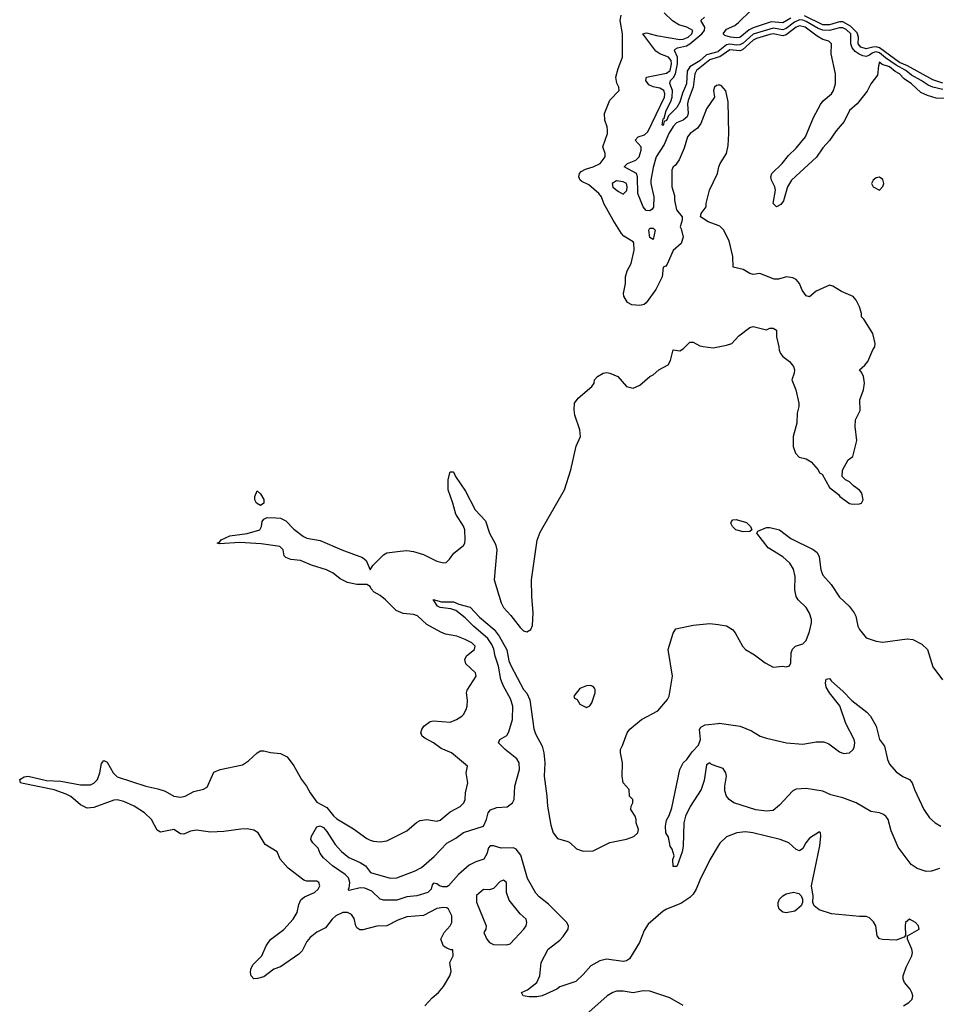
# Model space of a CAD drawing. Header units: inches. Extents: x 2528705 to 2676837, y 911742 to 1023252.
# Tile 73 of 143: x 2555804 to 2561311, y 981239 to 987155. Entities that reach past the tile are written whole.
import ezdxf

# ---------------------------------------------------------------- set-up
doc = ezdxf.new("R2010")
doc.units = ezdxf.units.IN
doc.header["$MEASUREMENT"] = 0
doc.layers.add('C5958', color=7, linetype='Continuous')
doc.layers.add('C5968', color=7, linetype='Continuous')

msp = doc.modelspace()

# ---------------------------------------------------------------- linework, layer by layer
at = {"layer": 'C5958', "color": 5}
for points, elevation in [([(2560000, 986760.5), (2559990, 986759), (2559978, 986750), (2559972, 986730), (2559978, 986690), (2559930, 986619), (2559896.5, 986530), (2559876.7, 986503.3), (2559833, 986470), (2559816.4, 986450), (2559796.5, 986383.5), (2559766.5, 986313.5), (2559741.7, 986278.3), (2559730.7, 986270), (2559723.1, 986250), (2559721.6, 986150), (2559738, 986098), (2559737.3, 986070), (2559750, 986012), (2559784.7, 985970), (2559784.7, 985950), (2559772, 985910), (2559778.8, 985898.8), (2559791.1, 985848.9), (2559778, 985810), (2559730, 985768.7), (2559693.7, 985686.3), (2559685.5, 985674.5), (2559670, 985668.7), (2559664.4, 985610), (2559626.7, 985533.3), (2559567.4, 985452.6), (2559556.4, 985443.6), (2559530, 985436.9), (2559482.4, 985442.4), (2559455.1, 985455.1), (2559433.6, 985493.6), (2559431.6, 985510), (2559442.9, 985570), (2559444.2, 985610), (2559453.9, 985646.1), (2559477.6, 985690), (2559495.4, 985770), (2559493.3, 985813.3), (2559490, 985819.3), (2559433.6, 985853.6), (2559419.3, 985870), (2559369, 985950), (2559314, 986050), (2559299, 986090), (2559284, 986110), (2559223, 986163), (2559181.6, 986181.6), (2559171.2, 986191.2), (2559163.9, 986210), (2559167.3, 986230), (2559177.3, 986242.7), (2559202.7, 986257.3), (2559249.3, 986270), (2559291.3, 986290), (2559322, 986330), (2559322, 986350), (2559308, 986390), (2559335.3, 986470), (2559335.3, 986490), (2559334, 986510), (2559319, 986550), (2559317.2, 986590), (2559349.5, 986670.5), (2559405.2, 986730), (2559403.7, 986750), (2559392.3, 986772.3), (2559385.1, 986810), (2559398.9, 986861.1), (2559426.6, 986930), (2559425.1, 987070), (2559412.1, 987150), (2559418, 987182)], 80), ([(2560000, 986929.2), (2559950, 986914.4), (2559871.1, 986850), (2559860.3, 986830), (2559850.1, 986750), (2559819.3, 986670), (2559815.6, 986650), (2559819.9, 986590), (2559813.5, 986570), (2559790, 986551.5), (2559750, 986534.5), (2559730, 986512.8), (2559704.1, 986470), (2559675.4, 986404.6), (2559627.2, 986330), (2559610, 986267.4), (2559596.5, 986190), (2559596.6, 986170), (2559613.8, 986090), (2559611.2, 986028.8), (2559603.8, 986016.2), (2559590, 986006.3), (2559568.6, 986008.6), (2559550, 986029.9), (2559518.3, 986110), (2559515, 986210), (2559509.5, 986229.5), (2559436.5, 986270), (2559455.2, 986290), (2559506.1, 986310), (2559526.7, 986330), (2559538.5, 986370), (2559537.9, 986390), (2559501.8, 986430), (2559520.7, 986450), (2559557, 986463), (2559578.3, 986481.7), (2559678.7, 986690), (2559680.8, 986710), (2559674.5, 986730), (2559650, 986743.5), (2559610, 986751.5), (2559583.9, 986763.9), (2559565.2, 986790), (2559569.8, 986810), (2559690, 986833.3), (2559711.2, 986850), (2559720.8, 986890), (2559717.5, 986910), (2559702.3, 986930), (2559649.7, 986949.7), (2559625.5, 986965.5), (2559548.6, 987070), (2559570, 987076.3), (2559630, 987059.9), (2559770, 987035.9), (2559790, 987037.7), (2559820.7, 987050), (2559841.8, 987070), (2559848.8, 987090), (2559811.3, 987110), (2559764.4, 987124.4), (2559727.1, 987147.1), (2559676, 987196)], 60), ([(2560000, 986962.8), (2559998.4, 986961.6), (2559930, 986944.4), (2559890, 986907.3), (2559830, 986872.1), (2559814.7, 986845.3), (2559810.3, 986770), (2559786.5, 986713.5), (2559770, 986659.5), (2559752.9, 986627.1), (2559702.7, 986577.3), (2559690, 986549.8), (2559676.7, 986543.3), (2559670, 986519.1), (2559663.2, 986523.2), (2559670, 986558.7), (2559676.8, 986563.2), (2559688.6, 986610), (2559716.4, 986663.6), (2559723.4, 986690), (2559726.7, 986730), (2559709.5, 986770.5), (2559713.2, 986790), (2559731.9, 986808.1), (2559744.3, 986830), (2559756.7, 986890), (2559755.2, 986930), (2559737.9, 986970), (2559742.4, 986977.6), (2559755.3, 986984.7), (2559810, 986998), (2559830, 987008.7), (2559902.3, 987070), (2559918.3, 987090), (2559920.1, 987110), (2559896.6, 987150), (2559917.6, 987170)], 40), ([(2560000, 985917.7), (2559940.1, 985940.1), (2559895.3, 985970), (2559898, 985990), (2559928.7, 986030), (2559929, 986050), (2559949, 986130), (2559996, 986230), (2560000, 986250.7)], 80), ([(2558237.6, 981230), (2558282.3, 981277.7), (2558320.9, 981310), (2558350, 981346.8), (2558389.2, 981410), (2558396, 981436), (2558389, 981490), (2558408, 981530), (2558406, 981566), (2558394, 981566), (2558370, 981575.3), (2558350, 981588), (2558334, 981630), (2558353.2, 981670), (2558390, 981711), (2558399.5, 981730), (2558400.7, 981770), (2558380.9, 981810), (2558370, 981817.6), (2558350, 981821.3), (2558310, 981813.7), (2558230, 981772.4), (2558130, 981763.5), (2558075.4, 981744.6), (2558010.2, 981709.8), (2557950, 981709), (2557866.2, 981686.2), (2557846.8, 981686.8), (2557830, 981698.4), (2557823.1, 981710), (2557813.7, 981753.7), (2557797.7, 981777.7), (2557772.7, 981790), (2557746, 981790), (2557704, 981770), (2557680.9, 981750), (2557640.7, 981699.3), (2557590, 981672.8), (2557550, 981639.8), (2557530, 981616.4), (2557500.8, 981559.2), (2557480.3, 981539.7), (2557370, 981464.7), (2557330, 981449.6), (2557270, 981403.1), (2557233.3, 981393.3), (2557210, 981392.3), (2557194.5, 981410), (2557191.5, 981430), (2557193, 981450), (2557204.2, 981475.8), (2557259.5, 981530), (2557285.1, 981590), (2557311.3, 981628.7), (2557390, 981688.4), (2557446, 981750), (2557471.1, 981790), (2557481.3, 981838.7), (2557492.7, 981867.3), (2557515.8, 981884.2), (2557574.5, 981910), (2557598, 981930), (2557607, 981950), (2557601.2, 981970), (2557590, 981978), (2557530, 981979.3), (2557510, 981985.2), (2557417.5, 982057.5), (2557369.2, 982110), (2557350, 982155.3), (2557278.6, 982198.6), (2557237, 982270), (2557210, 982286), (2557170, 982292.2), (2557131.5, 982291.5), (2557030, 982276.3), (2556950, 982273), (2556865.1, 982285.1), (2556830, 982278.8), (2556790, 982260.4), (2556770, 982262.6), (2556730, 982288.4), (2556650, 982273.3), (2556630, 982284.5), (2556596.4, 982350), (2556554.5, 982390), (2556490.9, 982430), (2556430, 982458.1), (2556390, 982468.1), (2556370, 982465.3), (2556250, 982421.9), (2556210, 982418), (2556170, 982437.7), (2556110, 982487.2), (2556082.3, 982502.3), (2556010, 982527.4), (2555824.9, 982564.9), (2555809.4, 982570), (2555803.7, 982590), (2555830, 982604.9), (2555854, 982610), (2555964.5, 982584.5), (2556050, 982579.7), (2556170, 982557.4), (2556230, 982558.2), (2556250, 982567.7), (2556271.4, 982590), (2556286, 982630), (2556295.3, 982684.7), (2556310, 982704), (2556330, 982694), (2556366.3, 982630), (2556390, 982605.4), (2556562, 982550), (2556634.3, 982534.3), (2556678.5, 982518.5), (2556730.4, 982490), (2556770, 982482.5), (2556798.4, 982490), (2556850, 982517.4), (2556908.1, 982531.9), (2556930, 982544), (2556970, 982634), (2557008, 982650), (2557141.8, 982678.2), (2557179.1, 982700.9), (2557230, 982750.4), (2557250, 982761.6), (2557270, 982761.6), (2557310, 982751.8), (2557370, 982746.4), (2557410, 982726), (2557450, 982672.4), (2557496.2, 982590), (2557527.6, 982550), (2557548.3, 982510), (2557590, 982452.4), (2557650, 982420.6), (2557690, 982371), (2557710, 982353.6), (2557810, 982292.4), (2557890, 982234.3), (2557910, 982225.2), (2557930, 982218.5), (2557970, 982214.4), (2558010, 982220.2), (2558130, 982281.1), (2558187.8, 982332.2), (2558210, 982342.8), (2558250, 982350.2), (2558310, 982338.5), (2558330, 982345.5), (2558390, 982395.5), (2558450, 982426.4), (2558471.8, 982450), (2558479.8, 982470), (2558482.6, 982510), (2558496.9, 982570), (2558486, 982630), (2558495.3, 982670), (2558398, 982750), (2558335.4, 982775.4), (2558290.7, 982810.7), (2558237.7, 982837.7), (2558222.7, 982850), (2558214.5, 982870), (2558219.5, 982890), (2558232, 982910), (2558270, 982937.6), (2558290, 982942), (2558390, 982933.7), (2558429.2, 982950), (2558461.2, 982970), (2558470, 982981), (2558486.6, 983010), (2558492.3, 983030), (2558494.8, 983065.2), (2558489.2, 983110), (2558492.9, 983127.1), (2558545.6, 983210), (2558542.9, 983230), (2558484.9, 983284.9), (2558478.9, 983310), (2558488, 983332), (2558535.6, 983370), (2558540.5, 983390), (2558519.7, 983410), (2558480.5, 983430), (2558429.5, 983450), (2558363, 983463), (2558334.1, 983474.1), (2558250, 983521.2), (2558193.7, 983573.7), (2558170, 983580.7), (2558107.4, 983587.4), (2558065, 983605), (2558002.5, 983670), (2557970, 983695.4), (2557934.3, 983714.3), (2557915.1, 983735.1), (2557909.6, 983750), (2557890, 983760.8), (2557830, 983762), (2557772.8, 983772.8), (2557730, 983795.8), (2557687.8, 983830), (2557647, 983850), (2557557.6, 983877.6), (2557490, 983904.4), (2557432, 983912), (2557402.8, 983922.8), (2557393.3, 983933.3), (2557387.8, 983970), (2557366, 983990), (2557254.5, 984005.5), (2557126.3, 984013.7), (2557004.8, 984004.8), (2556989.6, 984010), (2557005.1, 984014.9), (2557014.5, 984030), (2557066.2, 984053.8), (2557170, 984067.2), (2557247.3, 984090), (2557257.2, 984110), (2557261.2, 984138.8), (2557270, 984153.4), (2557290, 984163.5), (2557342, 984162), (2557370, 984158.9), (2557402.7, 984142.7), (2557450, 984093), (2557508, 984050), (2557530, 984039.3), (2557610, 984025.7), (2557738.4, 983970), (2557862.6, 983922.6), (2557884.9, 983904.9), (2557910, 983849.1), (2557924.9, 983875.1), (2557990, 983938.8), (2558010, 983950.6), (2558090, 983961.3), (2558130, 983964.9), (2558170, 983960.3), (2558230, 983941.3), (2558310, 983900.4), (2558350, 983890.6), (2558366.6, 983893.4), (2558386.5, 983913.5), (2558411.6, 983950), (2558470, 983995.5), (2558478.3, 984010), (2558480.8, 984030), (2558478.3, 984090), (2558470, 984111.9), (2558423.6, 984183.6), (2558407.1, 984250), (2558377.8, 984330), (2558378.2, 984390), (2558387.7, 984432.3), (2558390, 984438.8), (2558410, 984438.8), (2558422.6, 984410), (2558481.6, 984321.6), (2558541.2, 984210), (2558603.1, 984143.1), (2558626.2, 984070), (2558663.4, 984003.4), (2558671.2, 983970), (2558654.9, 983790), (2558696.5, 983650), (2558710, 983623), (2558755.3, 983575.3), (2558810, 983502.8), (2558830, 983482.8), (2558850, 983476), (2558875.3, 983490), (2558884.7, 983515.3), (2558889.2, 983590), (2558880.7, 983690), (2558879.7, 983790), (2558913.1, 984026.9), (2558930, 984074.8), (2559078, 984330), (2559114.5, 984450), (2559147.2, 984592.8), (2559173.2, 984650), (2559169.2, 984690), (2559138.7, 984778.7), (2559134.7, 984810), (2559138, 984850), (2559159.5, 984880.5), (2559242, 984950), (2559255.3, 984970), (2559258, 984990), (2559275.3, 985010), (2559310, 985030.7), (2559330, 985034), (2559350, 985030.7), (2559398, 985010), (2559450, 984951), (2559490, 984940.7), (2559530, 984958.8), (2559589.4, 985010.6), (2559610, 985021), (2559644, 985050), (2559699.1, 985080.9), (2559714, 985106), (2559730, 985172), (2559770, 985164.7), (2559790, 985178), (2559830, 985218), (2559850, 985218), (2559890, 985194.8), (2559910, 985190.8), (2559970, 985184), (2559990, 985186.8), (2560000, 985188.8)], 80), ([(2560000, 982190.8), (2559950, 982106), (2559890, 981984), (2559869, 981930), (2559850, 981900.2), (2559830, 981880.5), (2559775.3, 981844.7), (2559690.3, 981810), (2559670, 981797.6), (2559579.8, 981720.2), (2559556.8, 981683.2), (2559528.6, 981610), (2559468.1, 981511.9), (2559450, 981499.8), (2559430, 981496.2), (2559330, 981510.9), (2559290, 981499.4), (2559235.6, 981470), (2559190, 981417.4), (2559144.5, 981375.5), (2559050, 981344.2), (2559030.2, 981329.8), (2558943, 981290), (2558910, 981284.5), (2558864, 981284), (2558829, 981290), (2558819.3, 981310), (2558854.2, 981325.8), (2558910, 981370.3), (2558929, 981410), (2558936.3, 981490), (2558978.7, 981570), (2559050, 981624.9), (2559070, 981646.7), (2559099.5, 981690), (2559102.1, 981710), (2559090, 981733.2), (2558981.4, 981841.4), (2558924.5, 981884.5), (2558905.9, 981905.9), (2558854.9, 981994.9), (2558814, 982134), (2558787.4, 982170), (2558770, 982179.5), (2558696, 982176), (2558650, 982190.8), (2558630, 982191.5), (2558620.5, 982179.5), (2558610, 982142), (2558591.9, 982110), (2558544.2, 982095.8), (2558504.2, 982075.8), (2558440.5, 982019.5), (2558380.3, 981950), (2558370, 981945.2), (2558345.3, 981945.3), (2558326.6, 981950), (2558310, 981962.9), (2558290, 981966), (2558282.9, 981957.1), (2558276.9, 981930), (2558256.5, 981910), (2558190.8, 981890), (2558130, 981884.5), (2558070, 981864.1), (2557990, 981865.3), (2557970, 981869.8), (2557919, 981919), (2557876.6, 981936.6), (2557850, 981938.9), (2557783.3, 981923.3), (2557777, 981930), (2557782.6, 981937.4), (2557787.9, 981970), (2557778.7, 981998.7), (2557759.2, 982019.2), (2557683.8, 982070), (2557630, 982118.2), (2557610, 982145.8), (2557596.3, 982176.3), (2557565.4, 982210), (2557554, 982230), (2557557.8, 982250), (2557590, 982304.4), (2557610, 982311.5), (2557630, 982300.2), (2557650, 982278), (2557698.9, 982198.9), (2557736.8, 982156.8), (2557780.7, 982120.7), (2557850.4, 982090), (2557881.3, 982070), (2557911.5, 982031.5), (2558030, 981997.4), (2558070, 981998.3), (2558179.7, 982040.3), (2558218.8, 982061.2), (2558293.8, 982126.2), (2558370, 982206.3), (2558423.4, 982236.6), (2558470, 982271.1), (2558590, 982308.2), (2558608.9, 982350), (2558617.8, 982390), (2558632.5, 982407.5), (2558670, 982421.2), (2558733.7, 982426.3), (2558764.8, 982450), (2558774.1, 982470), (2558778.4, 982550), (2558805.9, 982650), (2558804.5, 982690), (2558790, 982714.5), (2558720.8, 982770), (2558681.3, 982810), (2558689.4, 982830), (2558730, 982854.2), (2558743.2, 982876.8), (2558764, 982950), (2558767.5, 983030), (2558753.7, 983073.7), (2558710.9, 983150), (2558695.5, 983190), (2558681.1, 983270), (2558660.9, 983330), (2558653.4, 983373.4), (2558641.4, 983401.4), (2558617.2, 983437.2), (2558529.9, 983510), (2558480.7, 983560.7), (2558424.2, 983604.2), (2558394.5, 983614.5), (2558330, 983622.2), (2558313.6, 983630), (2558288.2, 983671.8), (2558337.5, 983657.5), (2558410, 983656.3), (2558442.5, 983642.5), (2558510, 983624.2), (2558565.7, 983565.7), (2558653.7, 983490), (2558684.8, 983450), (2558730, 983368.5), (2558743.1, 983303.1), (2558753.9, 983273.9), (2558831, 983131), (2558850, 983107.9), (2558867.9, 983067.9), (2558893.5, 982893.5), (2558903.1, 982863.1), (2558942, 982790), (2558953.6, 982750), (2558959.2, 982690), (2558955.1, 982610), (2558971.3, 982490), (2558974.4, 982430), (2558995, 982315), (2559008.7, 982270), (2559034.2, 982234.2), (2559097, 982217), (2559110.3, 982210), (2559150, 982173.4), (2559190, 982159.3), (2559250, 982161), (2559350, 982211), (2559449.3, 982230.7), (2559492.9, 982247.1), (2559518, 982270), (2559522, 982290), (2559508.7, 982330), (2559508.7, 982350), (2559502, 982370), (2559475.3, 982410), (2559478, 982430), (2559488, 982450), (2559488, 982470), (2559468, 982490), (2559466, 982530), (2559428.7, 982570), (2559424, 982610), (2559426.6, 982690), (2559413.2, 982750), (2559413.2, 982770), (2559426.2, 982793.8), (2559454, 982870), (2559470, 982892.7), (2559540.7, 982950), (2559638.6, 983001.4), (2559696.1, 983070), (2559706.6, 983090), (2559725.8, 983210), (2559700.2, 983370), (2559730, 983468), (2559745.4, 983494.6), (2559850, 983516.2), (2559950, 983526), (2560000, 983519.9)], 60), ([(2560000, 982666.2), (2559960.1, 982680.1), (2559950, 982688.7), (2559930, 982678), (2559915.8, 982584.2), (2559898.4, 982530), (2559831.8, 982428.2), (2559804.9, 982370), (2559794.9, 982330), (2559790.3, 982190), (2559784.5, 982155.5), (2559754, 982070), (2559750, 982066), (2559730, 982066), (2559728.9, 982108.9), (2559735.3, 982130), (2559723.7, 982170), (2559712.7, 982190), (2559702.8, 982242.8), (2559686.6, 982270), (2559683.9, 982310), (2559690, 982346), (2559706.1, 982373.9), (2559721.5, 982418.5), (2559769.9, 982650.1), (2559791.1, 982688.9), (2559811.9, 982710), (2559843.5, 982756.5), (2559883.3, 982796.7), (2559894, 982830), (2559889.2, 982890), (2559896.4, 982903.6), (2559922.7, 982917.3), (2560000, 982926.3)], 40), ([(2559790, 981232), (2559710, 981277.2), (2559590, 981318.4), (2559550, 981319.6), (2559490, 981307), (2559430, 981317.7), (2559390, 981316.9), (2559367.3, 981310), (2559333.4, 981290), (2559204.7, 981175.3)], 80)]:
    msp.add_lwpolyline(points, dxfattribs=dict(at, elevation=elevation))
for points, elevation in [([(2559390, 986187), (2559363, 986170), (2559368.5, 986148.5), (2559401.8, 986121.8), (2559430, 986106.7), (2559452.3, 986127.7), (2559454.1, 986150), (2559449.6, 986170), (2559430, 986180.3)], 80), ([(2559610, 985834.5), (2559590, 985845.1), (2559583.4, 985890), (2559590, 985902.2), (2559610, 985902.6), (2559621, 985890)], 60), ([(2557250, 984236), (2557225.6, 984250), (2557217.1, 984270), (2557216, 984290), (2557230, 984324), (2557250, 984306.7), (2557270, 984272.4), (2557270, 984249.6)], 80), ([(2559233.6, 983153.6), (2559210, 983153.2), (2559170, 983135.3), (2559134, 983090), (2559138, 983078), (2559154, 983070), (2559170, 983042), (2559210, 983022), (2559230, 983032), (2559242, 983050), (2559261.2, 983110), (2559262, 983130), (2559258, 983138), (2559248.9, 983148.9)], 80), ([(2558710, 981985.2), (2558690, 981976), (2558650, 981935.1), (2558626.6, 981926.6), (2558590, 981928.7), (2558547.9, 981892.1), (2558548.1, 981851.9), (2558606, 981710), (2558604.7, 981690), (2558592, 981670), (2558611, 981630), (2558626, 981610), (2558650, 981599.1), (2558730, 981596.3), (2558750, 981603), (2558832.4, 981690), (2558846.6, 981710), (2558851.3, 981731.3), (2558846.6, 981750), (2558810, 981782.7), (2558744, 981864), (2558729.5, 981910.5), (2558729, 981970)], 80)]:
    msp.add_lwpolyline(points, close=True, dxfattribs=dict(at, elevation=elevation))
at = {"layer": 'C5968', "color": 5}
for points, elevation in [([(2560436.4, 987163.6), (2560390, 987135), (2560318.9, 987141.1), (2560210, 987106.2), (2560185.8, 987094.2), (2560130, 987048.6), (2560110, 987045.9), (2560074, 987050), (2560040.3, 987060.3), (2560030.9, 987070), (2560050, 987097), (2560100.1, 987119.9), (2560122.8, 987137.2), (2560196.4, 987210)], 20), ([(2561350, 986774), (2561290, 986793.4), (2561137.4, 986877.4), (2561090, 986898.1), (2560970, 986985.2), (2560950, 986991.1), (2560930, 986990.1), (2560890, 986980.2), (2560857.7, 986990), (2560840.9, 987010), (2560844.2, 987050), (2560836.3, 987076.3), (2560795.7, 987115.7), (2560750, 987141.4), (2560730, 987141.7), (2560670, 987123.4), (2560630, 987124), (2560518.6, 987178.6)], 20), ([(2561350, 986735.6), (2561290, 986749.7), (2561261.5, 986761.5), (2561221.2, 986790), (2561161.9, 986821.9), (2561127.2, 986850), (2561070, 986880.7), (2561005.1, 986925.1), (2560970, 986955.9), (2560950, 986962.2), (2560940.2, 986959.8), (2560925.7, 986954.3), (2560910, 986940.5), (2560890, 986934), (2560870, 986936.8), (2560847.6, 986947.6), (2560823.3, 986963.3), (2560805, 986985), (2560798.1, 987010), (2560797.3, 987070), (2560770, 987095.7), (2560750, 987104.7), (2560730, 987105.4), (2560670, 987089.8), (2560630, 987091.3), (2560601.7, 987101.7), (2560530, 987142.9), (2560510, 987151.2), (2560490, 987152.8), (2560459.4, 987140.6), (2560410, 987100.8), (2560390, 987092.9), (2560330, 987104.3), (2560211.7, 987068.3), (2560150, 987014), (2560130, 987003.4), (2560110, 987001.9), (2560070, 987008.3), (2560050, 987002.6), (2560000, 986962.8)], 40), ([(2561370, 986681.7), (2561310, 986682.8), (2561258.2, 986698.2), (2561218.1, 986718.1), (2561161.8, 986770), (2561119, 986799), (2561089.2, 986830), (2561063.1, 986843.1), (2561030, 986870.4), (2560985.4, 986885.4), (2560970, 986898.5), (2560963.5, 986876.5), (2560958.4, 986821.6), (2560917.9, 986770), (2560895.8, 986724.2), (2560836, 986650), (2560790.1, 986610), (2560757.5, 986542.5), (2560710, 986486.5), (2560670.3, 986429.7), (2560630, 986385.4), (2560591.9, 986328.1), (2560441.4, 986190), (2560417.2, 986150), (2560393.7, 986066.3), (2560376.3, 986043.7), (2560350, 986030.5), (2560331.6, 986050), (2560345.3, 986130), (2560341.6, 986150), (2560320.6, 986190), (2560317, 986210), (2560322.3, 986230), (2560385.7, 986290), (2560422.3, 986337.7), (2560470, 986383.4), (2560525.2, 986450), (2560573, 986567), (2560614.6, 986645.4), (2560632.1, 986667.9), (2560682, 986710), (2560694, 986730), (2560704.9, 986770), (2560706.1, 986830), (2560678.7, 986950), (2560681.3, 987010), (2560666.2, 987026.2), (2560630, 987035.4), (2560595.9, 987055.9), (2560522.9, 987110), (2560490, 987118.5), (2560470, 987109.6), (2560410, 987063.7), (2560390, 987058.4), (2560330, 987070.1), (2560310, 987065.5), (2560230, 987042.2), (2560210, 987030.8), (2560146.3, 986973.7), (2560130, 986967.8), (2560070, 986974), (2560010, 986932.1), (2560000, 986929.2)], 60), ([(2560000, 986250.7), (2560003.7, 986270), (2560012.3, 986290), (2560050, 986351.3), (2560061.2, 986398.8), (2560065.1, 986470), (2560060.2, 986660.2), (2560047.3, 986727.3), (2560019, 986759), (2560010, 986762), (2560000, 986760.5)], 80), ([(2560000, 985188.8), (2560050, 985198.8), (2560082, 985210), (2560124.1, 985255.9), (2560190, 985304.7), (2560210, 985311), (2560290, 985292), (2560310, 985302), (2560330, 985302), (2560351.3, 985290), (2560351.6, 985248.4), (2560366, 985190), (2560366.8, 985170), (2560376, 985150), (2560390, 985131.3), (2560430, 985101), (2560454, 985070), (2560458.8, 985050), (2560457.3, 985030), (2560444, 984990), (2560467.3, 984930), (2560486, 984850), (2560486, 984830), (2560474.8, 984790), (2560474, 984730), (2560450.8, 984650), (2560451.1, 984591.1), (2560464.7, 984550), (2560487.1, 984527.1), (2560530, 984516), (2560558.8, 984498.8), (2560601, 984450), (2560610, 984432), (2560624.7, 984424.7), (2560670, 984344.7), (2560722.8, 984302.8), (2560731.3, 984290), (2560790, 984248.2), (2560810, 984243.8), (2560850, 984244.9), (2560862, 984250), (2560872.3, 984270), (2560864, 984310), (2560850, 984328.7), (2560813.6, 984353.6), (2560790, 984378), (2560766, 984390), (2560746, 984410), (2560747.3, 984447.3), (2560782, 984510), (2560808.9, 984531.1), (2560832.9, 984627.1), (2560823.7, 984710), (2560826, 984750), (2560854.2, 984805.8), (2560852.3, 984870), (2560874, 984930), (2560879.6, 984970), (2560873.4, 985013.4), (2560859.6, 985039.6), (2560849, 985050), (2560881.4, 985078.6), (2560899.2, 985100.8), (2560930, 985172), (2560942, 985190), (2560944, 985210), (2560929, 985270), (2560875.5, 985355.5), (2560862, 985370), (2560862, 985390), (2560848.7, 985430), (2560829, 985470), (2560811.9, 985491.9), (2560741.5, 985521.5), (2560690, 985554), (2560670, 985559), (2560590, 985523.7), (2560549.1, 985489.1), (2560530, 985495.3), (2560505.2, 985530), (2560489, 985570), (2560470, 985594), (2560450, 985604), (2560411.1, 985608.9), (2560363.6, 985596.4), (2560336.4, 985596.4), (2560250, 985629.2), (2560210, 985624), (2560190, 985629), (2560150, 985653.2), (2560090, 985668.7), (2560088.9, 985731.1), (2560065.6, 985825.6), (2560032.1, 985892.1), (2560010, 985914), (2560000, 985917.7)], 80), ([(2560000, 983519.9), (2560050, 983513.7), (2560086, 983490), (2560103.5, 983470), (2560145.8, 983390), (2560164, 983370), (2560217.8, 983337.8), (2560282, 983290), (2560330, 983263.8), (2560390, 983270.8), (2560410, 983266), (2560430, 983272), (2560437.2, 983290), (2560439.5, 983350), (2560446.6, 983373.4), (2560465.2, 983390), (2560510, 983404.9), (2560530, 983423.7), (2560550, 983478.4), (2560561.7, 983530), (2560562.2, 983550), (2560550, 983589.7), (2560530, 983623.5), (2560481.7, 983670), (2560468.6, 983688.6), (2560461.7, 983730), (2560463.6, 983810), (2560452.6, 983852.6), (2560431.9, 983890), (2560390, 983927.8), (2560301.2, 983981.2), (2560232, 984070), (2560238, 984082), (2560290, 984103.7), (2560310, 984104.2), (2560370, 984090.2), (2560436.7, 984036.7), (2560572.1, 983972.1), (2560594.4, 983954.4), (2560607.3, 983927.3), (2560617, 983850), (2560630, 983817.7), (2560680.2, 983760.2), (2560730, 983685.2), (2560787.6, 983630), (2560818.3, 983590), (2560827.7, 983570), (2560840.3, 983510), (2560848.8, 983490), (2560890, 983441.6), (2560950, 983420.5), (2560990, 983414.9), (2561135.2, 983435.2), (2561170, 983430.6), (2561223.4, 983403.4), (2561257.3, 983370), (2561290, 983266.8), (2561348.7, 983188.7)], 60), ([(2560000, 982926.3), (2560007.1, 982927.1), (2560132, 982910), (2560201.6, 982881.6), (2560252, 982850), (2560290, 982837.3), (2560410.5, 982810.5), (2560510, 982802.4), (2560590, 982815.9), (2560635.4, 982815.4), (2560664.6, 982804.6), (2560730, 982754.9), (2560753.4, 982746.6), (2560790, 982750.3), (2560810, 982768), (2560817.5, 982782.5), (2560821.2, 982810), (2560817.8, 982830), (2560766.7, 982926.7), (2560731.4, 983031.4), (2560669.8, 983110), (2560650, 983145.2), (2560646.3, 983170), (2560650, 983192), (2560670, 983196.3), (2560681.1, 983181.1), (2560750, 983120.3), (2560804, 983064), (2560893.4, 982993.4), (2560916, 982970), (2560949.4, 982909.4), (2560970.8, 982830.8), (2560999.7, 982790), (2561017.1, 982710), (2561030, 982681.1), (2561070, 982635.8), (2561110, 982607.9), (2561149.2, 982589.2), (2561167, 982570), (2561179.6, 982530), (2561236.8, 982410), (2561270, 982360.2), (2561303.6, 982330), (2561337.4, 982310)], 40), ([(2561330, 982054.1), (2561281.7, 982038.3), (2561250, 982035.9), (2561195.2, 982055.2), (2561159.6, 982079.6), (2561082.3, 982182.3), (2561040.4, 982280.4), (2561022.4, 982350), (2561008.7, 982370), (2560990, 982380.5), (2560970, 982389.2), (2560916.8, 982396.8), (2560828.8, 982450), (2560750, 982479.3), (2560677.7, 982497.7), (2560630, 982519.9), (2560530, 982535.6), (2560470, 982532.2), (2560450, 982522.2), (2560370, 982435.2), (2560330, 982403.8), (2560290, 982398.8), (2560226.8, 982406.8), (2560095.1, 982450), (2560065.7, 982470), (2560049.8, 982490), (2560041.2, 982521.2), (2560040.2, 982550), (2560050.4, 982610), (2560047.5, 982630), (2560030, 982655.8), (2560000, 982666.2)], 40), ([(2561114, 981230), (2561147, 981250), (2561167, 981270), (2561169.6, 981290), (2561165.1, 981310), (2561154.5, 981330), (2561119.6, 981370), (2561111.5, 981390), (2561111.5, 981410), (2561130, 981462.8), (2561164.2, 981530), (2561167.6, 981550), (2561164.5, 981570), (2561139, 981630), (2561138, 981650), (2561208.7, 981690), (2561204, 981710), (2561185.2, 981730), (2561150, 981749.6), (2561127, 981730), (2561123.7, 981710), (2561126.8, 981653.2), (2561118.5, 981641.5), (2561070, 981623.5), (2560987.5, 981627.5), (2560970, 981633), (2560956.4, 981650), (2560948.4, 981710), (2560934.5, 981734.6), (2560910, 981758), (2560890, 981765.6), (2560850, 981765.5), (2560681.9, 981781.9), (2560606.9, 981806.9), (2560578, 981830), (2560569.3, 981850), (2560571, 981889), (2560561.6, 981950), (2560610.9, 982190.9), (2560617.8, 982250), (2560615.1, 982270), (2560610, 982275.8), (2560550, 982237), (2560527.3, 982210), (2560510, 982175.3), (2560490, 982161.2), (2560470, 982169.2), (2560425.2, 982210), (2560373.2, 982230), (2560208.7, 982270), (2560165.3, 982274.7), (2560112, 982270), (2560050, 982244.2), (2560010, 982207.8), (2560000, 982190.8)], 60)]:
    msp.add_lwpolyline(points, dxfattribs=dict(at, elevation=elevation))
for points, elevation in [([(2560970, 986209), (2560950, 986204), (2560931.3, 986190), (2560922, 986170), (2560932, 986150), (2560970, 986131.3), (2560990, 986152), (2560995.1, 986170), (2560990, 986194)], 80), ([(2560150, 984077.6), (2560106, 984090), (2560086.6, 984110), (2560077.2, 984130), (2560080.2, 984139.8), (2560088, 984150), (2560108, 984152), (2560170, 984134.4), (2560194.4, 984110), (2560202.8, 984090), (2560190, 984079.3)], 60), ([(2560410, 981788.5), (2560390, 981791.5), (2560367.8, 981810), (2560361.1, 981830), (2560361, 981850), (2560369.7, 981870), (2560389.1, 981890.9), (2560410, 981902.9), (2560452.6, 981912.6), (2560484.4, 981904.4), (2560498.4, 981890), (2560507.2, 981870), (2560507.4, 981850), (2560498.7, 981830), (2560460.6, 981799.4)], 60)]:
    msp.add_lwpolyline(points, close=True, dxfattribs=dict(at, elevation=elevation))

doc.saveas('drawing.dxf')
